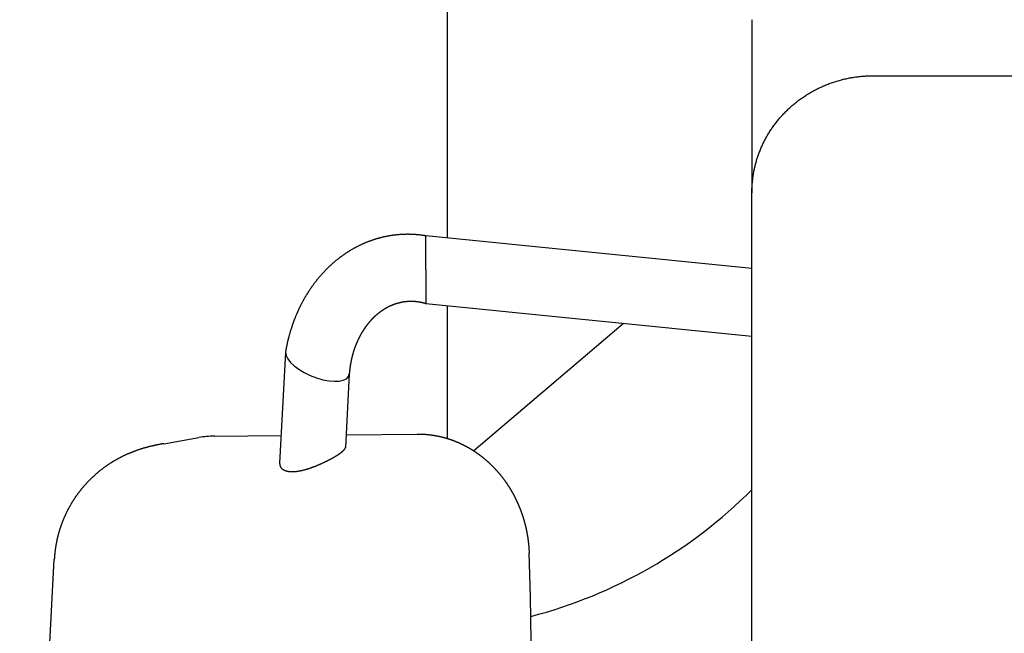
# Model space of a CAD drawing. Extents: x 1292 to 96515, y -55444 to 58338.
# Tile 9 of 80: x 5176 to 5582, y -52173 to -51920. Entities that reach past the tile are written whole.
import ezdxf

# ---------------------------------------------------------------- set-up
doc = ezdxf.new("R2010")
doc.units = 0
doc.layers.get('0').update_dxf_attribs({"linetype": 'CONTINUOUS'})

msp = doc.modelspace()

# ---------------------------------------------------------------- linework, layer by layer
at = {"color": 104, "linetype": 'Continuous'}
for p, q in [((5352.08, -51874.87), (5352.08, -52010.29)), ((5477.88, -51920.26), (5477.88, -51991.62)), ((5527.88, -51943.37), (8118.08, -51943.37)), ((5477.88, -52800.89), (5477.88, -51991.62)), ((5343.36, -52023.42), (5343.36, -52009.42)), ((5477.88, -52022.87), (5343.36, -52009.42)), ((5343.36, -52023.42), (5343.36, -52037.42)), ((5477.88, -52050.87), (5343.36, -52037.42)), ((5352.08, -52038.29), (5352.08, -52092.96)), ((5424.87, -52045.57), (5406.28, -52061.42)), ((5285.44, -52057.43), (5283.01, -52103.18)), ((5406.28, -52061.42), (5363.18, -52098.16)), ((5311.76, -52066.27), (5310.14, -52096.7)), ((5256.09, -52092.05), (5283.62, -52091.76)), ((5310.42, -52091.48), (5339.73, -52091.18)), ((5235.16, -52095.15), (5249.69, -52092.63)), ((5175.75, -52412.46), (5190.03, -52142.9))]:
    msp.add_line(p, q, dxfattribs=at)
msp.add_lwpolyline([(5343.36, -52009.42), (5343.16, -52009.39), (5342.96, -52009.35), (5342.76, -52009.32), (5342.56, -52009.29), (5342.36, -52009.26), (5342.16, -52009.23), (5341.95, -52009.21), (5341.75, -52009.18), (5341.55, -52009.15), (5341.35, -52009.13), (5341.15, -52009.1), (5340.94, -52009.08), (5340.74, -52009.06), (5340.54, -52009.04), (5340.34, -52009.02), (5340.13, -52009), (5339.93, -52008.98), (5339.73, -52008.96), (5339.53, -52008.94), (5339.32, -52008.93), (5339.12, -52008.91), (5338.92, -52008.9), (5338.71, -52008.88), (5338.51, -52008.87), (5338.31, -52008.86), (5338.1, -52008.85), (5337.9, -52008.84), (5337.7, -52008.83), (5337.49, -52008.82), (5337.29, -52008.81), (5337.09, -52008.81), (5336.88, -52008.8), (5336.68, -52008.8), (5336.48, -52008.8), (5336.27, -52008.79), (5336.07, -52008.79), (5335.86, -52008.79), (5335.66, -52008.79), (5335.46, -52008.79), (5335.25, -52008.8), (5335.05, -52008.8), (5334.85, -52008.8), (5334.64, -52008.81), (5334.44, -52008.81), (5334.24, -52008.82), (5334.03, -52008.83), (5333.83, -52008.84), (5333.63, -52008.85), (5333.42, -52008.86), (5333.22, -52008.87), (5333.02, -52008.88), (5332.81, -52008.89), (5332.61, -52008.91), (5332.41, -52008.92), (5332.2, -52008.94), (5332, -52008.96), (5331.8, -52008.97), (5331.6, -52008.99), (5331.39, -52009.01), (5331.19, -52009.03), (5330.99, -52009.06), (5330.79, -52009.08), (5330.58, -52009.1), (5330.38, -52009.13), (5330.18, -52009.15), (5329.98, -52009.18), (5329.78, -52009.2), (5329.57, -52009.23), (5329.37, -52009.26), (5329.17, -52009.29), (5328.97, -52009.32), (5328.77, -52009.35), (5328.57, -52009.39), (5328.37, -52009.42), (5328.17, -52009.45), (5327.97, -52009.49), (5327.77, -52009.52), (5327.57, -52009.56), (5327.37, -52009.6), (5327.17, -52009.64), (5326.97, -52009.68), (5326.77, -52009.72), (5326.57, -52009.76), (5326.37, -52009.8), (5326.17, -52009.85), (5325.97, -52009.89), (5325.77, -52009.94), (5325.57, -52009.98), (5325.38, -52010.03), (5325.18, -52010.08), (5324.98, -52010.13), (5324.78, -52010.18), (5324.59, -52010.23), (5324.39, -52010.28), (5324.19, -52010.33), (5324, -52010.38), (5323.8, -52010.44), (5323.6, -52010.49), (5323.41, -52010.55), (5323.21, -52010.6), (5323.02, -52010.66), (5322.82, -52010.72), (5322.63, -52010.78), (5322.43, -52010.84), (5322.24, -52010.9), (5322.04, -52010.96), (5321.85, -52011.02), (5321.66, -52011.09), (5321.46, -52011.15), (5321.27, -52011.22), (5321.08, -52011.28), (5320.89, -52011.35), (5320.69, -52011.42), (5320.5, -52011.49), (5320.31, -52011.56), (5320.12, -52011.63), (5319.93, -52011.7), (5319.74, -52011.77), (5319.55, -52011.84), (5319.36, -52011.92), (5319.17, -52011.99), (5318.98, -52012.07), (5318.79, -52012.14), (5318.6, -52012.22), (5318.42, -52012.3), (5318.23, -52012.38), (5318.04, -52012.46), (5317.85, -52012.54), (5317.67, -52012.62), (5317.48, -52012.7), (5317.29, -52012.78), (5317.11, -52012.87), (5316.92, -52012.95), (5316.74, -52013.04), (5316.55, -52013.12), (5316.37, -52013.21), (5316.19, -52013.3), (5316, -52013.39), (5315.82, -52013.47), (5315.64, -52013.56), (5315.45, -52013.66), (5315.27, -52013.75), (5315.09, -52013.84), (5314.91, -52013.93), (5314.73, -52014.03), (5314.55, -52014.12), (5314.37, -52014.22), (5314.19, -52014.31), (5314.01, -52014.41), (5313.83, -52014.51), (5313.65, -52014.61), (5313.48, -52014.7), (5313.3, -52014.8), (5313.12, -52014.91), (5312.95, -52015.01), (5312.77, -52015.11), (5312.59, -52015.21), (5312.42, -52015.32), (5312.24, -52015.42), (5312.07, -52015.52), (5311.9, -52015.63), (5311.72, -52015.74), (5311.55, -52015.84), (5311.38, -52015.95), (5311.2, -52016.06), (5311.03, -52016.17), (5310.86, -52016.28), (5310.69, -52016.39), (5310.52, -52016.5), (5310.35, -52016.62), (5310.18, -52016.73), (5310.01, -52016.84), (5309.84, -52016.96), (5309.68, -52017.07), (5309.51, -52017.19), (5309.34, -52017.3), (5309.17, -52017.42), (5309.01, -52017.54), (5308.84, -52017.66), (5308.68, -52017.78), (5308.51, -52017.9), (5308.35, -52018.02), (5308.19, -52018.14), (5308.02, -52018.26), (5307.86, -52018.38), (5307.7, -52018.5), (5307.54, -52018.63), (5307.37, -52018.75), (5307.21, -52018.88), (5307.05, -52019), (5306.89, -52019.13), (5306.73, -52019.26), (5306.58, -52019.38), (5306.42, -52019.51), (5306.26, -52019.64), (5306.1, -52019.77), (5305.95, -52019.9), (5305.79, -52020.03), (5305.63, -52020.16), (5305.48, -52020.29), (5305.33, -52020.43), (5305.17, -52020.56), (5305.02, -52020.69), (5304.86, -52020.83), (5304.71, -52020.96), (5304.56, -52021.1), (5304.41, -52021.23), (5304.26, -52021.37), (5304.11, -52021.51), (5303.96, -52021.65), (5303.81, -52021.78), (5303.66, -52021.92), (5303.51, -52022.06), (5303.36, -52022.2), (5303.22, -52022.34), (5303.07, -52022.48), (5302.92, -52022.63), (5302.78, -52022.77), (5302.63, -52022.91), (5302.49, -52023.06), (5302.35, -52023.2), (5302.2, -52023.34), (5302.06, -52023.49), (5301.92, -52023.63), (5301.77, -52023.78), (5301.63, -52023.93), (5301.49, -52024.07), (5301.35, -52024.22), (5301.21, -52024.37), (5301.07, -52024.52), (5300.94, -52024.67), (5300.8, -52024.82), (5300.66, -52024.97), (5300.52, -52025.12), (5300.39, -52025.27), (5300.25, -52025.42), (5300.12, -52025.58), (5299.98, -52025.73), (5299.85, -52025.88), (5299.72, -52026.04), (5299.58, -52026.19), (5299.45, -52026.34), (5299.32, -52026.5), (5299.19, -52026.66), (5299.06, -52026.81), (5298.93, -52026.97), (5298.8, -52027.13), (5298.67, -52027.28), (5298.54, -52027.44), (5298.41, -52027.6), (5298.29, -52027.76), (5298.16, -52027.92), (5298.03, -52028.08), (5297.91, -52028.24), (5297.78, -52028.4), (5297.66, -52028.56), (5297.53, -52028.72), (5297.41, -52028.88), (5297.29, -52029.05), (5297.17, -52029.21), (5297.05, -52029.37), (5296.92, -52029.54), (5296.8, -52029.7), (5296.68, -52029.87), (5296.57, -52030.03), (5296.45, -52030.2), (5296.33, -52030.36), (5296.21, -52030.53), (5296.1, -52030.7), (5295.98, -52030.86), (5295.86, -52031.03), (5295.75, -52031.2), (5295.63, -52031.37), (5295.52, -52031.54), (5295.41, -52031.7), (5295.29, -52031.87), (5295.18, -52032.04), (5295.07, -52032.21), (5294.96, -52032.38), (5294.85, -52032.56), (5294.74, -52032.73), (5294.63, -52032.9), (5294.52, -52033.07), (5294.41, -52033.24), (5294.31, -52033.42), (5294.2, -52033.59), (5294.09, -52033.76), (5293.99, -52033.94), (5293.88, -52034.11), (5293.78, -52034.29), (5293.67, -52034.46), (5293.57, -52034.64), (5293.47, -52034.81), (5293.36, -52034.99), (5293.26, -52035.16), (5293.16, -52035.34), (5293.06, -52035.52), (5292.96, -52035.7), (5292.86, -52035.87), (5292.76, -52036.05), (5292.66, -52036.23), (5292.57, -52036.41), (5292.47, -52036.59), (5292.37, -52036.77), (5292.28, -52036.95), (5292.18, -52037.13), (5292.09, -52037.31), (5291.99, -52037.49), (5291.9, -52037.67), (5291.81, -52037.85), (5291.72, -52038.03), (5291.62, -52038.21), (5291.53, -52038.39), (5291.44, -52038.58), (5291.35, -52038.76), (5291.26, -52038.94), (5291.17, -52039.13), (5291.09, -52039.31), (5291, -52039.49), (5290.91, -52039.68), (5290.83, -52039.86), (5290.74, -52040.05), (5290.65, -52040.23), (5290.57, -52040.42), (5290.49, -52040.6), (5290.4, -52040.79), (5290.32, -52040.97), (5290.24, -52041.16), (5290.16, -52041.35), (5290.07, -52041.53), (5289.99, -52041.72), (5289.91, -52041.91), (5289.83, -52042.09), (5289.76, -52042.28), (5289.68, -52042.47), (5289.6, -52042.66), (5289.52, -52042.85), (5289.45, -52043.04), (5289.37, -52043.22), (5289.29, -52043.41), (5289.22, -52043.6), (5289.15, -52043.79), (5289.07, -52043.98), (5289, -52044.17), (5288.93, -52044.36), (5288.86, -52044.55), (5288.78, -52044.74), (5288.71, -52044.93), (5288.64, -52045.13), (5288.57, -52045.32), (5288.51, -52045.51), (5288.44, -52045.7), (5288.37, -52045.89), (5288.3, -52046.09), (5288.24, -52046.28), (5288.17, -52046.47), (5288.1, -52046.66), (5288.04, -52046.86), (5287.98, -52047.05), (5287.91, -52047.24), (5287.85, -52047.44), (5287.79, -52047.63), (5287.73, -52047.82), (5287.66, -52048.02), (5287.6, -52048.21), (5287.54, -52048.41), (5287.48, -52048.6), (5287.42, -52048.8), (5287.37, -52048.99), (5287.31, -52049.19), (5287.25, -52049.38), (5287.19, -52049.58), (5287.14, -52049.77), (5287.08, -52049.97), (5287.03, -52050.17), (5286.97, -52050.36), (5286.92, -52050.56), (5286.87, -52050.75), (5286.81, -52050.95), (5286.76, -52051.15), (5286.71, -52051.34), (5286.66, -52051.54), (5286.61, -52051.74), (5286.56, -52051.94), (5286.51, -52052.13), (5286.46, -52052.33), (5286.42, -52052.53), (5286.37, -52052.73), (5286.32, -52052.93), (5286.28, -52053.12), (5286.23, -52053.32), (5286.18, -52053.52), (5286.14, -52053.72), (5286.1, -52053.92), (5286.05, -52054.12), (5286.01, -52054.32), (5285.97, -52054.52), (5285.93, -52054.72), (5285.89, -52054.91), (5285.85, -52055.11), (5285.81, -52055.31), (5285.77, -52055.51), (5285.73, -52055.71), (5285.69, -52055.91), (5285.65, -52056.11), (5285.61, -52056.31), (5285.58, -52056.51), (5285.54, -52056.71), (5285.51, -52056.91), (5285.47, -52057.12)], dxfattribs=at)
for centre, radius, start, end in [((5256.51, -52132.09), 40.04, 90.5921, 99.8026), ((5285.82, -52103.34), 2.81, 176.6485, 195.5747), ((5336.34, -51972.82), 200, 284.5721, 315.0484)]:
    msp.add_arc(centre, radius, start, end, dxfattribs=at)
for centre, major_axis, ratio, start_param, end_param in [((5298.6, -52061.85), (12.98, -5.25), 0.420417, 3.285415, 6.416907), ((5298.6, -52061.85), (12.98, -5.25), 0.420417, 3.233109, 3.285415), ((4956.48, -52178.54), (7.87, -745.83), 0.576913, 1.225853, 1.61626)]:
    msp.add_ellipse(centre, major_axis=major_axis, ratio=ratio, start_param=start_param, end_param=end_param, dxfattribs=at)
for points, knots in [([(5477.88, -51991.62), (5477.88, -51991.34), (5477.88, -51990.77), (5477.91, -51989.93), (5477.94, -51989.09), (5478, -51988.25), (5478.07, -51987.41), (5478.15, -51986.57), (5478.25, -51985.73), (5478.36, -51984.89), (5478.49, -51984.05), (5478.64, -51983.22), (5478.8, -51982.39), (5478.97, -51981.55), (5479.17, -51980.73), (5479.37, -51979.9), (5479.59, -51979.08), (5479.83, -51978.26), (5480.08, -51977.44), (5480.35, -51976.63), (5480.63, -51975.82), (5480.93, -51975.02), (5481.24, -51974.22), (5481.57, -51973.42), (5481.91, -51972.63), (5482.27, -51971.84), (5482.64, -51971.06), (5483.03, -51970.29), (5483.43, -51969.52), (5483.85, -51968.75), (5484.28, -51967.99), (5484.73, -51967.24), (5485.19, -51966.49), (5485.67, -51965.76), (5486.16, -51965.02), (5486.66, -51964.3), (5487.18, -51963.58), (5487.72, -51962.87), (5488.27, -51962.17), (5488.83, -51961.48), (5489.41, -51960.8), (5490, -51960.12), (5490.6, -51959.46), (5491.22, -51958.8), (5491.86, -51958.16), (5492.5, -51957.52), (5493.16, -51956.89), (5493.84, -51956.28), (5494.52, -51955.67), (5495.22, -51955.08), (5495.93, -51954.5), (5496.66, -51953.93), (5497.39, -51953.37), (5498.14, -51952.83), (5498.91, -51952.29), (5499.68, -51951.77), (5500.46, -51951.27), (5501.26, -51950.77), (5502.07, -51950.29), (5502.89, -51949.83), (5503.71, -51949.38), (5504.55, -51948.94), (5505.4, -51948.52), (5506.26, -51948.11), (5507.13, -51947.72), (5508.01, -51947.34), (5508.89, -51946.98), (5509.79, -51946.64), (5510.69, -51946.31), (5511.6, -51946), (5512.52, -51945.7), (5513.44, -51945.42), (5514.37, -51945.16), (5515.31, -51944.92), (5516.26, -51944.69), (5517.2, -51944.48), (5518.16, -51944.29), (5519.12, -51944.12), (5520.08, -51943.96), (5521.05, -51943.82), (5522.02, -51943.7), (5522.99, -51943.6), (5523.96, -51943.52), (5524.94, -51943.45), (5525.92, -51943.41), (5526.9, -51943.38), (5527.55, -51943.37), (5527.88, -51943.37)], [0, 0, 0, 0, 0.842977, 1.686111, 2.529476, 3.373145, 4.217191, 5.061687, 5.906703, 6.75231, 7.598576, 8.445572, 9.293364, 10.142019, 10.991603, 11.842182, 12.69382, 13.54658, 14.400525, 15.255716, 16.112215, 16.970081, 17.829372, 18.690149, 19.552478, 20.416427, 21.282061, 22.14944, 23.018623, 23.889669, 24.76263, 25.637559, 26.514506, 27.393518, 28.274642, 29.157922, 30.043399, 30.931113, 31.821104, 32.713409, 33.608062, 34.505096, 35.404545, 36.306437, 37.210798, 38.117642, 39.026981, 39.93882, 40.853164, 41.77001, 42.689356, 43.611194, 44.535516, 45.462308, 46.391558, 47.323249, 48.257364, 49.193884, 50.132789, 51.074057, 52.017667, 52.963592, 53.911788, 54.862203, 55.814781, 56.769463, 57.726188, 58.684891, 59.645504, 60.607955, 61.572171, 62.538073, 63.505582, 64.474612, 65.445077, 66.416885, 67.389941, 68.364148, 69.339401, 70.315595, 71.292618, 72.270353, 73.248681, 74.227526, 75.206815, 76.186331, 77.165869, 77.165869, 77.165869, 77.165869]), ([(5343.36, -52037.42), (5343.32, -52037.41), (5343.24, -52037.38), (5343.12, -52037.35), (5343, -52037.31), (5342.88, -52037.28), (5342.76, -52037.25), (5342.64, -52037.21), (5342.52, -52037.18), (5342.4, -52037.15), (5342.28, -52037.12), (5342.16, -52037.09), (5342.04, -52037.06), (5341.92, -52037.03), (5341.8, -52037), (5341.67, -52036.98), (5341.55, -52036.95), (5341.43, -52036.92), (5341.31, -52036.9), (5341.18, -52036.87), (5341.06, -52036.85), (5340.94, -52036.83), (5340.82, -52036.81), (5340.69, -52036.78), (5340.57, -52036.76), (5340.45, -52036.74), (5340.32, -52036.72), (5340.2, -52036.71), (5340.08, -52036.69), (5339.95, -52036.67), (5339.83, -52036.66), (5339.71, -52036.64), (5339.58, -52036.63), (5339.46, -52036.61), (5339.33, -52036.6), (5339.21, -52036.59), (5339.09, -52036.57), (5338.96, -52036.56), (5338.84, -52036.55), (5338.71, -52036.54), (5338.59, -52036.53), (5338.46, -52036.53), (5338.34, -52036.52), (5338.21, -52036.51), (5338.09, -52036.51), (5337.96, -52036.5), (5337.84, -52036.5), (5337.72, -52036.5), (5337.59, -52036.49), (5337.47, -52036.49), (5337.34, -52036.49), (5337.22, -52036.49), (5337.09, -52036.49), (5336.97, -52036.49), (5336.84, -52036.49), (5336.72, -52036.5), (5336.59, -52036.5), (5336.47, -52036.5), (5336.34, -52036.51), (5336.22, -52036.52), (5336.09, -52036.52), (5335.97, -52036.53), (5335.84, -52036.54), (5335.72, -52036.55), (5335.6, -52036.56), (5335.47, -52036.57), (5335.35, -52036.58), (5335.22, -52036.59), (5335.1, -52036.6), (5334.97, -52036.62), (5334.85, -52036.63), (5334.73, -52036.65), (5334.6, -52036.66), (5334.48, -52036.68), (5334.36, -52036.7), (5334.23, -52036.71), (5334.11, -52036.73), (5333.99, -52036.75), (5333.86, -52036.77), (5333.74, -52036.79), (5333.62, -52036.82), (5333.49, -52036.84), (5333.37, -52036.86), (5333.25, -52036.89), (5333.13, -52036.91), (5333, -52036.94), (5332.88, -52036.96), (5332.76, -52036.99), (5332.64, -52037.02), (5332.52, -52037.05), (5332.4, -52037.08), (5332.28, -52037.11), (5332.15, -52037.14), (5332.03, -52037.17), (5331.91, -52037.2), (5331.79, -52037.23), (5331.67, -52037.27), (5331.55, -52037.3), (5331.43, -52037.34), (5331.31, -52037.37), (5331.19, -52037.41), (5331.07, -52037.45), (5330.96, -52037.48), (5330.84, -52037.52), (5330.72, -52037.56), (5330.6, -52037.6), (5330.48, -52037.64), (5330.36, -52037.68), (5330.25, -52037.73), (5330.13, -52037.77), (5330.01, -52037.81), (5329.9, -52037.86), (5329.78, -52037.9), (5329.66, -52037.95), (5329.55, -52037.99), (5329.43, -52038.04), (5329.32, -52038.09), (5329.2, -52038.14), (5329.09, -52038.18), (5328.97, -52038.23), (5328.86, -52038.28), (5328.74, -52038.34), (5328.63, -52038.39), (5328.52, -52038.44), (5328.4, -52038.49), (5328.29, -52038.54), (5328.18, -52038.6), (5328.07, -52038.65), (5327.95, -52038.71), (5327.84, -52038.76), (5327.73, -52038.82), (5327.62, -52038.88), (5327.51, -52038.94), (5327.4, -52038.99), (5327.29, -52039.05), (5327.18, -52039.11), (5327.07, -52039.17), (5326.96, -52039.23), (5326.85, -52039.3), (5326.74, -52039.36), (5326.64, -52039.42), (5326.53, -52039.48), (5326.42, -52039.55), (5326.31, -52039.61), (5326.21, -52039.68), (5326.1, -52039.74), (5326, -52039.81), (5325.89, -52039.87), (5325.78, -52039.94), (5325.68, -52040.01), (5325.58, -52040.08), (5325.47, -52040.14), (5325.37, -52040.21), (5325.26, -52040.28), (5325.16, -52040.35), (5325.06, -52040.42), (5324.96, -52040.5), (5324.85, -52040.57), (5324.75, -52040.64), (5324.65, -52040.71), (5324.55, -52040.79), (5324.45, -52040.86), (5324.35, -52040.93), (5324.25, -52041.01), (5324.15, -52041.09), (5324.05, -52041.16), (5323.95, -52041.24), (5323.85, -52041.31), (5323.76, -52041.39), (5323.66, -52041.47), (5323.56, -52041.55), (5323.46, -52041.63), (5323.37, -52041.71), (5323.27, -52041.79), (5323.18, -52041.87), (5323.08, -52041.95), (5322.99, -52042.03), (5322.89, -52042.11), (5322.8, -52042.19), (5322.7, -52042.27), (5322.61, -52042.36), (5322.52, -52042.44), (5322.43, -52042.52), (5322.33, -52042.61), (5322.24, -52042.69), (5322.15, -52042.78), (5322.06, -52042.86), (5321.97, -52042.95), (5321.88, -52043.04), (5321.79, -52043.12), (5321.7, -52043.21), (5321.61, -52043.3), (5321.52, -52043.39), (5321.44, -52043.47), (5321.35, -52043.56), (5321.26, -52043.65), (5321.17, -52043.74), (5321.09, -52043.83), (5321, -52043.92), (5320.92, -52044.01), (5320.83, -52044.1), (5320.74, -52044.19), (5320.66, -52044.29), (5320.58, -52044.38), (5320.49, -52044.47), (5320.41, -52044.56), (5320.33, -52044.66), (5320.24, -52044.75), (5320.16, -52044.85), (5320.08, -52044.94), (5320, -52045.03), (5319.92, -52045.13), (5319.84, -52045.23), (5319.76, -52045.32), (5319.68, -52045.42), (5319.6, -52045.51), (5319.52, -52045.61), (5319.44, -52045.71), (5319.36, -52045.8), (5319.29, -52045.9), (5319.21, -52046), (5319.13, -52046.1), (5319.06, -52046.2), (5318.98, -52046.3), (5318.9, -52046.4), (5318.83, -52046.5), (5318.75, -52046.6), (5318.68, -52046.7), (5318.61, -52046.8), (5318.53, -52046.9), (5318.46, -52047), (5318.39, -52047.1), (5318.31, -52047.2), (5318.24, -52047.3), (5318.17, -52047.41), (5318.1, -52047.51), (5318.03, -52047.61), (5317.96, -52047.71), (5317.89, -52047.82), (5317.82, -52047.92), (5317.75, -52048.03), (5317.68, -52048.13), (5317.61, -52048.23), (5317.55, -52048.34), (5317.48, -52048.44), (5317.41, -52048.55), (5317.35, -52048.65), (5317.28, -52048.76), (5317.21, -52048.87), (5317.15, -52048.97), (5317.08, -52049.08), (5317.02, -52049.19), (5316.95, -52049.29), (5316.89, -52049.4), (5316.83, -52049.51), (5316.76, -52049.62), (5316.7, -52049.72), (5316.64, -52049.83), (5316.58, -52049.94), (5316.52, -52050.05), (5316.46, -52050.16), (5316.39, -52050.27), (5316.33, -52050.38), (5316.27, -52050.49), (5316.22, -52050.6), (5316.16, -52050.71), (5316.1, -52050.82), (5316.04, -52050.93), (5315.98, -52051.04), (5315.92, -52051.15), (5315.87, -52051.26), (5315.81, -52051.37), (5315.75, -52051.48), (5315.7, -52051.59), (5315.64, -52051.7), (5315.59, -52051.82), (5315.53, -52051.93), (5315.48, -52052.04), (5315.43, -52052.15), (5315.37, -52052.27), (5315.32, -52052.38), (5315.27, -52052.49), (5315.21, -52052.61), (5315.16, -52052.72), (5315.11, -52052.83), (5315.06, -52052.95), (5315.01, -52053.06), (5314.96, -52053.18), (5314.91, -52053.29), (5314.86, -52053.4), (5314.81, -52053.52), (5314.76, -52053.63), (5314.71, -52053.75), (5314.67, -52053.86), (5314.62, -52053.98), (5314.57, -52054.09), (5314.52, -52054.21), (5314.48, -52054.33), (5314.43, -52054.44), (5314.39, -52054.56), (5314.34, -52054.67), (5314.3, -52054.79), (5314.25, -52054.91), (5314.21, -52055.02), (5314.16, -52055.14), (5314.12, -52055.26), (5314.08, -52055.38), (5314.03, -52055.49), (5313.99, -52055.61), (5313.95, -52055.73), (5313.91, -52055.85), (5313.87, -52055.96), (5313.83, -52056.08), (5313.79, -52056.2), (5313.75, -52056.32), (5313.71, -52056.44), (5313.67, -52056.55), (5313.63, -52056.67), (5313.59, -52056.79), (5313.55, -52056.91), (5313.52, -52057.03), (5313.48, -52057.15), (5313.44, -52057.27), (5313.41, -52057.39), (5313.37, -52057.51), (5313.33, -52057.63), (5313.3, -52057.75), (5313.26, -52057.87), (5313.23, -52057.99), (5313.2, -52058.11), (5313.16, -52058.23), (5313.13, -52058.35), (5313.1, -52058.47), (5313.06, -52058.59), (5313.03, -52058.71), (5313, -52058.83), (5312.97, -52058.95), (5312.94, -52059.07), (5312.91, -52059.19), (5312.88, -52059.31), (5312.85, -52059.43), (5312.82, -52059.55), (5312.79, -52059.68), (5312.76, -52059.8), (5312.73, -52059.92), (5312.7, -52060.04), (5312.67, -52060.16), (5312.65, -52060.28), (5312.62, -52060.41), (5312.59, -52060.53), (5312.57, -52060.65), (5312.54, -52060.77), (5312.51, -52060.89), (5312.49, -52061.02), (5312.46, -52061.14), (5312.44, -52061.26), (5312.42, -52061.38), (5312.39, -52061.51), (5312.37, -52061.63), (5312.35, -52061.75), (5312.32, -52061.87), (5312.3, -52062), (5312.28, -52062.12), (5312.26, -52062.24), (5312.24, -52062.37), (5312.22, -52062.49), (5312.2, -52062.61), (5312.18, -52062.73), (5312.16, -52062.86), (5312.14, -52062.98), (5312.12, -52063.1), (5312.1, -52063.23), (5312.08, -52063.35), (5312.06, -52063.47), (5312.05, -52063.6), (5312.03, -52063.72), (5312.01, -52063.85), (5311.99, -52063.97), (5311.98, -52064.09), (5311.96, -52064.22), (5311.95, -52064.34), (5311.93, -52064.46), (5311.92, -52064.59), (5311.9, -52064.71), (5311.89, -52064.84), (5311.88, -52064.96), (5311.86, -52065.08), (5311.85, -52065.21), (5311.84, -52065.33), (5311.83, -52065.46), (5311.81, -52065.58), (5311.8, -52065.71), (5311.79, -52065.83), (5311.78, -52065.95), (5311.77, -52066.08), (5311.76, -52066.2), (5311.76, -52066.29), (5311.75, -52066.33)], [0, 0, 0, 0, 0.124801, 0.249599, 0.374395, 0.499189, 0.623982, 0.748774, 0.873567, 0.998361, 1.123156, 1.247952, 1.372748, 1.497544, 1.622341, 1.747137, 1.871933, 1.996728, 2.121524, 2.246319, 2.371115, 2.495911, 2.620708, 2.745505, 2.870302, 2.995099, 3.119895, 3.24469, 3.369484, 3.494276, 3.619067, 3.743858, 3.868647, 3.993438, 4.118228, 4.243019, 4.36781, 4.492601, 4.617392, 4.742183, 4.866974, 4.991765, 5.116556, 5.241347, 5.366138, 5.49093, 5.615721, 5.740512, 5.865303, 5.990094, 6.114885, 6.239676, 6.364468, 6.489259, 6.61405, 6.738841, 6.863632, 6.988423, 7.113215, 7.238006, 7.362797, 7.487588, 7.612379, 7.73717, 7.861962, 7.986753, 8.111544, 8.236335, 8.361126, 8.485917, 8.610708, 8.735499, 8.860291, 8.985083, 9.109875, 9.234667, 9.359459, 9.484251, 9.609042, 9.733834, 9.858626, 9.983418, 10.108211, 10.233005, 10.3578, 10.482596, 10.607392, 10.732188, 10.856984, 10.981779, 11.106575, 11.23137, 11.356165, 11.48096, 11.605755, 11.730549, 11.855344, 11.980139, 12.104934, 12.229729, 12.354525, 12.47932, 12.604116, 12.728912, 12.853708, 12.978503, 13.103297, 13.228091, 13.352883, 13.477674, 13.602464, 13.727253, 13.852043, 13.976833, 14.101624, 14.226414, 14.351205, 14.475995, 14.600786, 14.725576, 14.850366, 14.975156, 15.099947, 15.224737, 15.349527, 15.474318, 15.599108, 15.723898, 15.848688, 15.973479, 16.098269, 16.223059, 16.347849, 16.472639, 16.597429, 16.722219, 16.84701, 16.9718, 17.096591, 17.221381, 17.346171, 17.47096, 17.595749, 17.720538, 17.845327, 17.970116, 18.094907, 18.219698, 18.344489, 18.46928, 18.59407, 18.718861, 18.843651, 18.968441, 19.093232, 19.218022, 19.342813, 19.467603, 19.592394, 19.717184, 19.841974, 19.966765, 20.091555, 20.216346, 20.341136, 20.465926, 20.590717, 20.715507, 20.840297, 20.965088, 21.089878, 21.214668, 21.339458, 21.464249, 21.589039, 21.713829, 21.838619, 21.963409, 22.0882, 22.21299, 22.33778, 22.46257, 22.58736, 22.712151, 22.836941, 22.961731, 23.086521, 23.211311, 23.336101, 23.460891, 23.585682, 23.710472, 23.835262, 23.960052, 24.084842, 24.209632, 24.334422, 24.459212, 24.584002, 24.708792, 24.833582, 24.958372, 25.083162, 25.207952, 25.332742, 25.457532, 25.582322, 25.707112, 25.831902, 25.956692, 26.081482, 26.206272, 26.331062, 26.455852, 26.580641, 26.705431, 26.830221, 26.955011, 27.079801, 27.204591, 27.329381, 27.45417, 27.57896, 27.70375, 27.82854, 27.953329, 28.078119, 28.202908, 28.327698, 28.452488, 28.577277, 28.702067, 28.826857, 28.951646, 29.076436, 29.201225, 29.326015, 29.450804, 29.575594, 29.700383, 29.825173, 29.949963, 30.074752, 30.199542, 30.324331, 30.449121, 30.57391, 30.6987, 30.823489, 30.948278, 31.073068, 31.197857, 31.322647, 31.447436, 31.572226, 31.697015, 31.821805, 31.946594, 32.071383, 32.196173, 32.320962, 32.445752, 32.570541, 32.69533, 32.82012, 32.944909, 33.069698, 33.194488, 33.319277, 33.444067, 33.568856, 33.693645, 33.818435, 33.943224, 34.068013, 34.192803, 34.317592, 34.442381, 34.567171, 34.69196, 34.816749, 34.941539, 35.066328, 35.191117, 35.315907, 35.440696, 35.565485, 35.690274, 35.815064, 35.939853, 36.064642, 36.189431, 36.314221, 36.43901, 36.563799, 36.688588, 36.813378, 36.938167, 37.062956, 37.187745, 37.312534, 37.437324, 37.562113, 37.686902, 37.811691, 37.93648, 38.06127, 38.186059, 38.310848, 38.435637, 38.560426, 38.685215, 38.810005, 38.934794, 39.059583, 39.184372, 39.309161, 39.43395, 39.558739, 39.683528, 39.808318, 39.933107, 40.057896, 40.182685, 40.307474, 40.432263, 40.557052, 40.681841, 40.80663, 40.931419, 41.056208, 41.180997, 41.305787, 41.430576, 41.555365, 41.680154, 41.804943, 41.929732, 42.054521, 42.17931, 42.304099, 42.428888, 42.553677, 42.678466, 42.803255, 42.928044, 43.052833, 43.177622, 43.302411, 43.4272, 43.551989, 43.676778, 43.801567, 43.926356, 44.051145, 44.175934, 44.300723, 44.425512, 44.550301, 44.67509, 44.799879, 44.924668, 45.049457, 45.174246, 45.299035, 45.423824, 45.548613, 45.673402, 45.798191, 45.922979, 46.047768, 46.172557, 46.297346, 46.422135, 46.546924, 46.671713, 46.796502, 46.921291, 47.04608, 47.170869, 47.295658, 47.420447, 47.545235, 47.670024, 47.794813, 47.919602, 48.044391, 48.16918, 48.293969, 48.418758, 48.543547, 48.668335, 48.793124, 48.917912, 49.042701, 49.16749, 49.292281, 49.292281, 49.292281, 49.292281]), ([(5339.73, -52091.18), (5339.82, -52091.18), (5340, -52091.17), (5340.26, -52091.17), (5340.53, -52091.18), (5340.79, -52091.18), (5341.06, -52091.18), (5341.32, -52091.19), (5341.59, -52091.2), (5341.86, -52091.21), (5342.12, -52091.22), (5342.39, -52091.24), (5342.65, -52091.25), (5342.92, -52091.27), (5343.18, -52091.29), (5343.45, -52091.31), (5343.71, -52091.33), (5343.98, -52091.36), (5344.24, -52091.38), (5344.5, -52091.41), (5344.77, -52091.44), (5345.03, -52091.47), (5345.3, -52091.5), (5345.56, -52091.54), (5345.82, -52091.57), (5346.09, -52091.61), (5346.35, -52091.65), (5346.61, -52091.69), (5346.87, -52091.74), (5347.14, -52091.78), (5347.4, -52091.83), (5347.66, -52091.88), (5347.92, -52091.93), (5348.18, -52091.98), (5348.44, -52092.03), (5348.7, -52092.09), (5348.96, -52092.14), (5349.22, -52092.2), (5349.48, -52092.26), (5349.74, -52092.32), (5349.99, -52092.39), (5350.25, -52092.45), (5350.51, -52092.52), (5350.77, -52092.58), (5351.02, -52092.65), (5351.28, -52092.73), (5351.53, -52092.8), (5351.79, -52092.87), (5352.04, -52092.95), (5352.3, -52093.03), (5352.55, -52093.11), (5352.8, -52093.19), (5353.06, -52093.27), (5353.31, -52093.36), (5353.56, -52093.44), (5353.81, -52093.53), (5354.06, -52093.62), (5354.31, -52093.71), (5354.56, -52093.8), (5354.81, -52093.89), (5355.06, -52093.99), (5355.31, -52094.09), (5355.55, -52094.18), (5355.8, -52094.28), (5356.04, -52094.39), (5356.29, -52094.49), (5356.53, -52094.59), (5356.78, -52094.7), (5357.02, -52094.81), (5357.26, -52094.91), (5357.5, -52095.02), (5357.75, -52095.14), (5357.99, -52095.25), (5358.23, -52095.36), (5358.46, -52095.48), (5358.7, -52095.6), (5358.94, -52095.72), (5359.18, -52095.84), (5359.41, -52095.96), (5359.65, -52096.08), (5359.88, -52096.21), (5360.12, -52096.33), (5360.35, -52096.46), (5360.58, -52096.59), (5360.81, -52096.72), (5361.05, -52096.85), (5361.28, -52096.99), (5361.5, -52097.12), (5361.73, -52097.26), (5361.96, -52097.39), (5362.19, -52097.53), (5362.41, -52097.67), (5362.64, -52097.81), (5362.86, -52097.96), (5363.09, -52098.1), (5363.31, -52098.24), (5363.53, -52098.39), (5363.75, -52098.54), (5363.97, -52098.69), (5364.19, -52098.84), (5364.41, -52098.99), (5364.63, -52099.14), (5364.84, -52099.3), (5365.06, -52099.45), (5365.27, -52099.61), (5365.49, -52099.77), (5365.7, -52099.93), (5365.91, -52100.09), (5366.12, -52100.25), (5366.33, -52100.41), (5366.54, -52100.57), (5366.75, -52100.74), (5366.96, -52100.9), (5367.16, -52101.07), (5367.37, -52101.24), (5367.57, -52101.41), (5367.78, -52101.58), (5367.98, -52101.75), (5368.18, -52101.93), (5368.38, -52102.1), (5368.58, -52102.28), (5368.78, -52102.45), (5368.98, -52102.63), (5369.17, -52102.81), (5369.37, -52102.99), (5369.56, -52103.17), (5369.76, -52103.35), (5369.95, -52103.54), (5370.14, -52103.72), (5370.33, -52103.9), (5370.52, -52104.09), (5370.71, -52104.28), (5370.9, -52104.47), (5371.08, -52104.66), (5371.27, -52104.85), (5371.45, -52105.04), (5371.64, -52105.23), (5371.82, -52105.42), (5372, -52105.62), (5372.18, -52105.81), (5372.36, -52106.01), (5372.54, -52106.21), (5372.72, -52106.4), (5372.89, -52106.6), (5373.07, -52106.8), (5373.24, -52107.01), (5373.41, -52107.21), (5373.58, -52107.41), (5373.75, -52107.61), (5373.92, -52107.82), (5374.09, -52108.02), (5374.26, -52108.23), (5374.43, -52108.44), (5374.59, -52108.65), (5374.75, -52108.86), (5374.92, -52109.07), (5375.08, -52109.28), (5375.24, -52109.49), (5375.4, -52109.7), (5375.56, -52109.91), (5375.71, -52110.13), (5375.87, -52110.34), (5376.03, -52110.56), (5376.18, -52110.78), (5376.33, -52110.99), (5376.48, -52111.21), (5376.63, -52111.43), (5376.78, -52111.65), (5376.93, -52111.87), (5377.08, -52112.09), (5377.23, -52112.31), (5377.37, -52112.54), (5377.51, -52112.76), (5377.66, -52112.98), (5377.8, -52113.21), (5377.94, -52113.44), (5378.08, -52113.66), (5378.21, -52113.89), (5378.35, -52114.12), (5378.49, -52114.35), (5378.62, -52114.57), (5378.75, -52114.8), (5378.89, -52115.04), (5379.02, -52115.27), (5379.15, -52115.5), (5379.28, -52115.73), (5379.4, -52115.96), (5379.53, -52116.2), (5379.65, -52116.43), (5379.78, -52116.67), (5379.9, -52116.9), (5380.02, -52117.14), (5380.14, -52117.38), (5380.26, -52117.61), (5380.38, -52117.85), (5380.5, -52118.09), (5380.61, -52118.33), (5380.73, -52118.57), (5380.84, -52118.81), (5380.95, -52119.05), (5381.06, -52119.29), (5381.17, -52119.54), (5381.28, -52119.78), (5381.39, -52120.02), (5381.49, -52120.26), (5381.6, -52120.51), (5381.7, -52120.75), (5381.8, -52121), (5381.9, -52121.24), (5382, -52121.49), (5382.1, -52121.74), (5382.2, -52121.98), (5382.3, -52122.23), (5382.39, -52122.48), (5382.49, -52122.73), (5382.58, -52122.98), (5382.67, -52123.23), (5382.76, -52123.48), (5382.85, -52123.73), (5382.94, -52123.98), (5383.02, -52124.23), (5383.11, -52124.48), (5383.19, -52124.73), (5383.28, -52124.99), (5383.36, -52125.24), (5383.44, -52125.49), (5383.52, -52125.75), (5383.59, -52126), (5383.67, -52126.25), (5383.75, -52126.51), (5383.82, -52126.76), (5383.89, -52127.02), (5383.97, -52127.28), (5384.04, -52127.53), (5384.11, -52127.79), (5384.17, -52128.05), (5384.24, -52128.3), (5384.31, -52128.56), (5384.37, -52128.82), (5384.43, -52129.08), (5384.5, -52129.33), (5384.56, -52129.59), (5384.62, -52129.85), (5384.67, -52130.11), (5384.73, -52130.37), (5384.79, -52130.63), (5384.84, -52130.89), (5384.89, -52131.15), (5384.95, -52131.41), (5385, -52131.67), (5385.05, -52131.93), (5385.09, -52132.2), (5385.14, -52132.46), (5385.19, -52132.72), (5385.23, -52132.98), (5385.28, -52133.24), (5385.32, -52133.5), (5385.36, -52133.77), (5385.4, -52134.03), (5385.44, -52134.29), (5385.47, -52134.56), (5385.51, -52134.82), (5385.54, -52135.08), (5385.58, -52135.35), (5385.61, -52135.61), (5385.64, -52135.87), (5385.67, -52136.14), (5385.7, -52136.4), (5385.72, -52136.67), (5385.75, -52136.93), (5385.77, -52137.2), (5385.8, -52137.46), (5385.82, -52137.73), (5385.84, -52137.99), (5385.86, -52138.26), (5385.87, -52138.52), (5385.89, -52138.79), (5385.91, -52139.05), (5385.92, -52139.32), (5385.93, -52139.58), (5385.95, -52139.85), (5385.95, -52140.02), (5385.96, -52140.11)], [0, 0, 0, 0, 0.265738, 0.531471, 0.797199, 1.062925, 1.328651, 1.594378, 1.860107, 2.125838, 2.391569, 2.6573, 2.923031, 3.188761, 3.454491, 3.720221, 3.98595, 4.25168, 4.51741, 4.78314, 5.04887, 5.3146, 5.580329, 5.846059, 6.111789, 6.377519, 6.643248, 6.908978, 7.174707, 7.440437, 7.706166, 7.971896, 8.237625, 8.503355, 8.769084, 9.034814, 9.300543, 9.566272, 9.832002, 10.097731, 10.36346, 10.629189, 10.894918, 11.160647, 11.426376, 11.692105, 11.957834, 12.223563, 12.489292, 12.755021, 13.02075, 13.286478, 13.552207, 13.817936, 14.083664, 14.349393, 14.615121, 14.88085, 15.146578, 15.412307, 15.678035, 15.943764, 16.209492, 16.47522, 16.740948, 17.006677, 17.272405, 17.538133, 17.803861, 18.069589, 18.335317, 18.601045, 18.866773, 19.132501, 19.398229, 19.663956, 19.929684, 20.195412, 20.46114, 20.726867, 20.992595, 21.258322, 21.52405, 21.789777, 22.055505, 22.321232, 22.586959, 22.852687, 23.118414, 23.384141, 23.649868, 23.915595, 24.181322, 24.44705, 24.712777, 24.978503, 25.24423, 25.509957, 25.775684, 26.041411, 26.307138, 26.572864, 26.838591, 27.104318, 27.370044, 27.635771, 27.901498, 28.167224, 28.432951, 28.698677, 28.964403, 29.23013, 29.495856, 29.761582, 30.027309, 30.293035, 30.558762, 30.824488, 31.090213, 31.355939, 31.621664, 31.887389, 32.153116, 32.418844, 32.684573, 32.950304, 33.216037, 33.48177, 33.747504, 34.013238, 34.278971, 34.544704, 34.810436, 35.076168, 35.3419, 35.607632, 35.873363, 36.139095, 36.404827, 36.670558, 36.93629, 37.202022, 37.467754, 37.733485, 37.999217, 38.264949, 38.53068, 38.796411, 39.062143, 39.327874, 39.593605, 39.859335, 40.125066, 40.390796, 40.656527, 40.922258, 41.187989, 41.45372, 41.719452, 41.985183, 42.250914, 42.516644, 42.782373, 43.048101, 43.313827, 43.579551, 43.845276, 44.110999, 44.376723, 44.642448, 44.908172, 45.173897, 45.439622, 45.705347, 45.971071, 46.236796, 46.50252, 46.768245, 47.033969, 47.299694, 47.565418, 47.831142, 48.096867, 48.362591, 48.628316, 48.89404, 49.159764, 49.425489, 49.691213, 49.956937, 50.222661, 50.488386, 50.75411, 51.019834, 51.285558, 51.551282, 51.817006, 52.082731, 52.348455, 52.614179, 52.879903, 53.145627, 53.411351, 53.677075, 53.942799, 54.208523, 54.474247, 54.739971, 55.005695, 55.271419, 55.537143, 55.802867, 56.068591, 56.334315, 56.600039, 56.865763, 57.131487, 57.397211, 57.662934, 57.928658, 58.194382, 58.460106, 58.72583, 58.991554, 59.257278, 59.523001, 59.788725, 60.054449, 60.320173, 60.585896, 60.85162, 61.117344, 61.383068, 61.648791, 61.914515, 62.180239, 62.445963, 62.711686, 62.97741, 63.243134, 63.508858, 63.774581, 64.040305, 64.306029, 64.571752, 64.837476, 65.1032, 65.368923, 65.634647, 65.900371, 66.166094, 66.431818, 66.697542, 66.963265, 67.228989, 67.494712, 67.760436, 68.02616, 68.291883, 68.557607, 68.823331, 69.089054, 69.354778, 69.620501, 69.886225, 70.151949, 70.417672, 70.683396, 70.949119, 71.214843, 71.480566, 71.74629, 72.012014, 72.277739, 72.543462, 72.809186, 73.074908, 73.34063, 73.606352, 73.872074, 74.137799, 74.403527, 74.403527, 74.403527, 74.403527]), ([(5235.16, -52095.15), (5235.03, -52095.17), (5234.79, -52095.21), (5234.42, -52095.28), (5234.05, -52095.34), (5233.68, -52095.41), (5233.31, -52095.48), (5232.94, -52095.56), (5232.57, -52095.63), (5232.21, -52095.7), (5231.84, -52095.78), (5231.47, -52095.86), (5231.11, -52095.94), (5230.74, -52096.02), (5230.38, -52096.11), (5230.01, -52096.19), (5229.65, -52096.28), (5229.28, -52096.37), (5228.92, -52096.47), (5228.56, -52096.56), (5228.19, -52096.66), (5227.83, -52096.76), (5227.47, -52096.86), (5227.11, -52096.96), (5226.75, -52097.07), (5226.39, -52097.17), (5226.03, -52097.28), (5225.67, -52097.4), (5225.32, -52097.51), (5224.96, -52097.63), (5224.6, -52097.75), (5224.25, -52097.87), (5223.9, -52097.99), (5223.54, -52098.12), (5223.19, -52098.25), (5222.84, -52098.38), (5222.49, -52098.52), (5222.14, -52098.65), (5221.79, -52098.79), (5221.44, -52098.93), (5221.1, -52099.08), (5220.75, -52099.22), (5220.41, -52099.37), (5220.06, -52099.52), (5219.72, -52099.68), (5219.38, -52099.83), (5219.04, -52099.99), (5218.7, -52100.15), (5218.36, -52100.31), (5218.03, -52100.48), (5217.69, -52100.65), (5217.36, -52100.82), (5217.02, -52100.99), (5216.69, -52101.17), (5216.36, -52101.34), (5216.03, -52101.52), (5215.71, -52101.71), (5215.38, -52101.89), (5215.05, -52102.08), (5214.73, -52102.27), (5214.41, -52102.46), (5214.09, -52102.66), (5213.77, -52102.85), (5213.45, -52103.05), (5213.13, -52103.25), (5212.82, -52103.46), (5212.5, -52103.66), (5212.19, -52103.87), (5211.88, -52104.08), (5211.57, -52104.29), (5211.27, -52104.51), (5210.96, -52104.73), (5210.66, -52104.95), (5210.35, -52105.17), (5210.05, -52105.39), (5209.75, -52105.62), (5209.46, -52105.85), (5209.16, -52106.08), (5208.87, -52106.31), (5208.57, -52106.55), (5208.28, -52106.79), (5208, -52107.02), (5207.71, -52107.27), (5207.42, -52107.51), (5207.14, -52107.76), (5206.86, -52108), (5206.58, -52108.25), (5206.3, -52108.51), (5206.02, -52108.76), (5205.75, -52109.02), (5205.48, -52109.28), (5205.21, -52109.54), (5204.94, -52109.8), (5204.67, -52110.06), (5204.41, -52110.33), (5204.15, -52110.6), (5203.89, -52110.87), (5203.63, -52111.14), (5203.37, -52111.41), (5203.12, -52111.69), (5202.87, -52111.97), (5202.62, -52112.25), (5202.37, -52112.53), (5202.12, -52112.81), (5201.88, -52113.1), (5201.64, -52113.38), (5201.4, -52113.67), (5201.16, -52113.96), (5200.92, -52114.26), (5200.69, -52114.55), (5200.46, -52114.85), (5200.23, -52115.14), (5200.01, -52115.44), (5199.78, -52115.74), (5199.56, -52116.05), (5199.34, -52116.35), (5199.12, -52116.66), (5198.91, -52116.96), (5198.7, -52117.27), (5198.49, -52117.58), (5198.28, -52117.9), (5198.07, -52118.21), (5197.87, -52118.52), (5197.67, -52118.84), (5197.47, -52119.16), (5197.27, -52119.48), (5197.08, -52119.8), (5196.89, -52120.12), (5196.7, -52120.45), (5196.51, -52120.77), (5196.33, -52121.1), (5196.15, -52121.43), (5195.97, -52121.76), (5195.79, -52122.09), (5195.62, -52122.42), (5195.44, -52122.75), (5195.27, -52123.09), (5195.11, -52123.42), (5194.94, -52123.76), (5194.78, -52124.1), (5194.62, -52124.44), (5194.47, -52124.78), (5194.31, -52125.12), (5194.16, -52125.47), (5194.01, -52125.81), (5193.86, -52126.16), (5193.72, -52126.5), (5193.58, -52126.85), (5193.44, -52127.2), (5193.3, -52127.55), (5193.17, -52127.9), (5193.04, -52128.25), (5192.91, -52128.6), (5192.79, -52128.96), (5192.66, -52129.31), (5192.54, -52129.67), (5192.43, -52130.02), (5192.31, -52130.38), (5192.2, -52130.74), (5192.09, -52131.1), (5191.98, -52131.46), (5191.88, -52131.82), (5191.78, -52132.18), (5191.68, -52132.54), (5191.58, -52132.9), (5191.49, -52133.27), (5191.4, -52133.63), (5191.31, -52134), (5191.23, -52134.36), (5191.14, -52134.73), (5191.06, -52135.09), (5190.99, -52135.46), (5190.91, -52135.83), (5190.84, -52136.2), (5190.77, -52136.57), (5190.71, -52136.94), (5190.64, -52137.31), (5190.58, -52137.68), (5190.53, -52138.05), (5190.47, -52138.42), (5190.42, -52138.79), (5190.37, -52139.16), (5190.32, -52139.53), (5190.28, -52139.91), (5190.24, -52140.28), (5190.2, -52140.65), (5190.17, -52141.03), (5190.13, -52141.4), (5190.1, -52141.77), (5190.08, -52142.15), (5190.05, -52142.52), (5190.04, -52142.77), (5190.03, -52142.9)], [0, 0, 0, 0, 0.375125, 0.750249, 1.125374, 1.500499, 1.875624, 2.250749, 2.625874, 3.000999, 3.376124, 3.751249, 4.126374, 4.5015, 4.876625, 5.251751, 5.626877, 6.002004, 6.37713, 6.752257, 7.127384, 7.502511, 7.877639, 8.252767, 8.627896, 9.003025, 9.378154, 9.753284, 10.128414, 10.503545, 10.878676, 11.253808, 11.628941, 12.004074, 12.379208, 12.754342, 13.129478, 13.504615, 13.879754, 14.254895, 14.630038, 15.005183, 15.380328, 15.755475, 16.130623, 16.505771, 16.880921, 17.256071, 17.631222, 18.006375, 18.381529, 18.756684, 19.13184, 19.506996, 19.882154, 20.257312, 20.632471, 21.00763, 21.382791, 21.757953, 22.133116, 22.508281, 22.883448, 23.258616, 23.633786, 24.008957, 24.384129, 24.759302, 25.134475, 25.509649, 25.884824, 26.259999, 26.635174, 27.01035, 27.385526, 27.760702, 28.135879, 28.511056, 28.886235, 29.261413, 29.636592, 30.011772, 30.386951, 30.762132, 31.137312, 31.512493, 31.887674, 32.262856, 32.638038, 33.01322, 33.388402, 33.763584, 34.138767, 34.51395, 34.889133, 35.264316, 35.639499, 36.014682, 36.389866, 36.76505, 37.140234, 37.515418, 37.890603, 38.265788, 38.640974, 39.016159, 39.391344, 39.76653, 40.141715, 40.516899, 40.892084, 41.267267, 41.642451, 42.017636, 42.39282, 42.768006, 43.143193, 43.518381, 43.893571, 44.268763, 44.643956, 45.019149, 45.394341, 45.769531, 46.144717, 46.519899, 46.895074, 47.270243, 47.645405, 48.020561, 48.395713, 48.770863, 49.146013, 49.521163, 49.896315, 50.271468, 50.646623, 51.021778, 51.396935, 51.772091, 52.147248, 52.522405, 52.89756, 53.272714, 53.647865, 54.023013, 54.39816, 54.773307, 55.148458, 55.523616, 55.898782, 56.27396, 56.64915, 57.02435, 57.399559, 57.774774, 58.149995, 58.525219, 58.900445, 59.275671, 59.650896, 60.026118, 60.401336, 60.776552, 61.151765, 61.526977, 61.902188, 62.277399, 62.65261, 63.027823, 63.403037, 63.778254, 64.153474, 64.528696, 64.903918, 65.279139, 65.654359, 66.029575, 66.404788, 66.779995, 67.155195, 67.530388, 67.905573, 68.280754, 68.655935, 69.03112, 69.406313, 69.781517, 70.156736, 70.531976, 70.907238, 71.282527, 71.282527, 71.282527, 71.282527]), ([(5304, -52101.51), (5304.05, -52101.48), (5304.16, -52101.42), (5304.33, -52101.33), (5304.49, -52101.25), (5304.65, -52101.16), (5304.81, -52101.07), (5304.97, -52100.98), (5305.12, -52100.89), (5305.28, -52100.8), (5305.44, -52100.71), (5305.59, -52100.62), (5305.74, -52100.53), (5305.89, -52100.44), (5306.04, -52100.35), (5306.19, -52100.27), (5306.34, -52100.18), (5306.48, -52100.09), (5306.62, -52100), (5306.77, -52099.91), (5306.91, -52099.82), (5307.04, -52099.73), (5307.18, -52099.64), (5307.32, -52099.55), (5307.45, -52099.46), (5307.58, -52099.37), (5307.71, -52099.28), (5307.84, -52099.19), (5307.96, -52099.1), (5308.09, -52099.01), (5308.21, -52098.92), (5308.33, -52098.83), (5308.44, -52098.74), (5308.56, -52098.65), (5308.67, -52098.56), (5308.78, -52098.48), (5308.89, -52098.39), (5308.99, -52098.3), (5309.09, -52098.21), (5309.19, -52098.12), (5309.28, -52098.03), (5309.37, -52097.95), (5309.46, -52097.86), (5309.54, -52097.77), (5309.62, -52097.68), (5309.69, -52097.6), (5309.76, -52097.51), (5309.83, -52097.43), (5309.89, -52097.34), (5309.94, -52097.26), (5309.99, -52097.17), (5310.03, -52097.09), (5310.07, -52097.01), (5310.1, -52096.93), (5310.12, -52096.85), (5310.14, -52096.78), (5310.14, -52096.72), (5310.14, -52096.7)], [0, 0, 0, 0, 0.186308, 0.371787, 0.556396, 0.740093, 0.922841, 1.104606, 1.285356, 1.46506, 1.64369, 1.821221, 1.997625, 2.172878, 2.346955, 2.519831, 2.691481, 2.861877, 3.030994, 3.198803, 3.365273, 3.530371, 3.694063, 3.85631, 4.017073, 4.176306, 4.333963, 4.489991, 4.644335, 4.796934, 4.947723, 5.096633, 5.24359, 5.388512, 5.531317, 5.671913, 5.810225, 5.946223, 6.079858, 6.211061, 6.339738, 6.465779, 6.589056, 6.709433, 6.826764, 6.9409, 7.051693, 7.159003, 7.262704, 7.362693, 7.458897, 7.551286, 7.639887, 7.724799, 7.806213, 7.88443, 7.959848, 7.959848, 7.959848, 7.959848]), ([(5283.11, -52104.1), (5283.13, -52104.17), (5283.18, -52104.31), (5283.26, -52104.51), (5283.36, -52104.7), (5283.48, -52104.89), (5283.62, -52105.07), (5283.76, -52105.24), (5283.93, -52105.4), (5284.1, -52105.55), (5284.29, -52105.7), (5284.49, -52105.83), (5284.71, -52105.96), (5284.94, -52106.07), (5285.17, -52106.17), (5285.42, -52106.27), (5285.68, -52106.35), (5285.95, -52106.43), (5286.22, -52106.49), (5286.51, -52106.55), (5286.8, -52106.59), (5287.09, -52106.63), (5287.4, -52106.66), (5287.71, -52106.68), (5288.02, -52106.68), (5288.34, -52106.69), (5288.67, -52106.68), (5289, -52106.66), (5289.33, -52106.64), (5289.66, -52106.61), (5290, -52106.57), (5290.34, -52106.53), (5290.69, -52106.47), (5291.03, -52106.42), (5291.38, -52106.35), (5291.73, -52106.28), (5292.08, -52106.21), (5292.43, -52106.13), (5292.78, -52106.04), (5293.13, -52105.95), (5293.48, -52105.86), (5293.84, -52105.76), (5294.19, -52105.66), (5294.54, -52105.55), (5294.9, -52105.44), (5295.25, -52105.32), (5295.6, -52105.2), (5295.96, -52105.08), (5296.31, -52104.96), (5296.66, -52104.83), (5297.01, -52104.7), (5297.36, -52104.56), (5297.71, -52104.43), (5298.06, -52104.29), (5298.4, -52104.15), (5298.75, -52104.01), (5299.09, -52103.86), (5299.43, -52103.72), (5299.77, -52103.57), (5300.11, -52103.42), (5300.45, -52103.27), (5300.78, -52103.11), (5301.12, -52102.96), (5301.45, -52102.8), (5301.77, -52102.64), (5302.1, -52102.48), (5302.42, -52102.32), (5302.75, -52102.16), (5303.06, -52102), (5303.38, -52101.84), (5303.69, -52101.68), (5303.9, -52101.57), (5304, -52101.51)], [0, 0, 0, 0, 0.218527, 0.436842, 0.65578, 0.876148, 1.098713, 1.324186, 1.553208, 1.786348, 2.024095, 2.266856, 2.514956, 2.768645, 3.028091, 3.293393, 3.564583, 3.84164, 4.124541, 4.413228, 4.707605, 5.007538, 5.312863, 5.62339, 5.938909, 6.259192, 6.584002, 6.913094, 7.246219, 7.583133, 7.923594, 8.267374, 8.614255, 8.96404, 9.316552, 9.671638, 10.029142, 10.388897, 10.750726, 11.114454, 11.479906, 11.846906, 12.215284, 12.584874, 12.955516, 13.327061, 13.699367, 14.072304, 14.445752, 14.81958, 15.193655, 15.567847, 15.942028, 16.31607, 16.689848, 17.063236, 17.436111, 17.808349, 18.179826, 18.550417, 18.919998, 19.288443, 19.655622, 20.021408, 20.385667, 20.748266, 21.109065, 21.467924, 21.824698, 22.179237, 22.531387, 22.880989, 22.880989, 22.880989, 22.880989])]:
    msp.add_open_spline(points, degree=3, knots=knots, dxfattribs=at)

doc.saveas('drawing.dxf')
